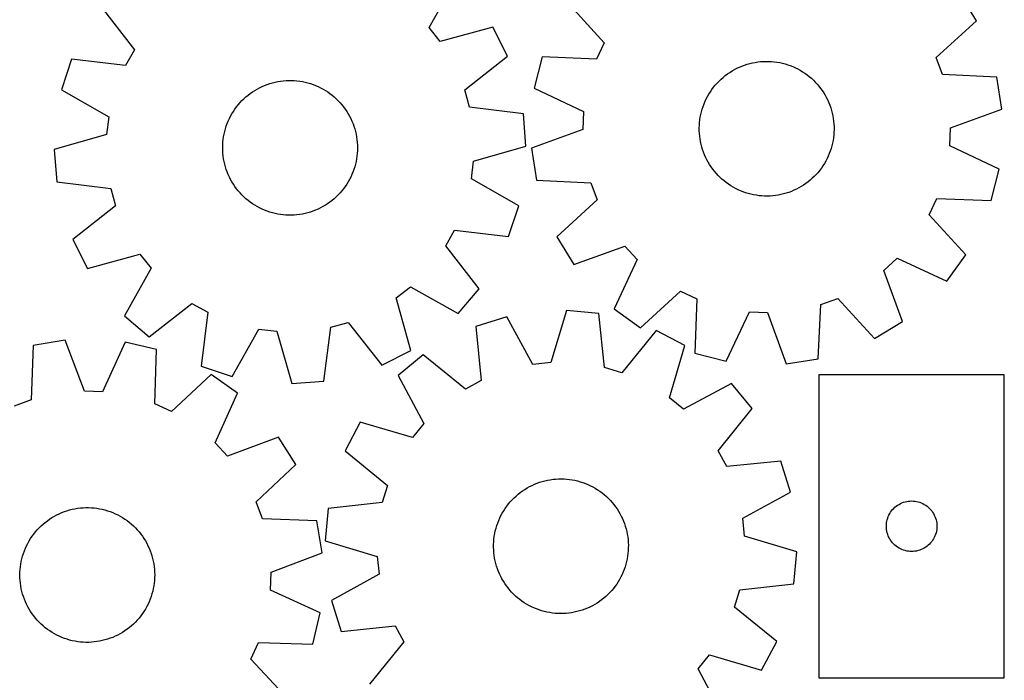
# Model space of a CAD drawing. Header units: millimetres. Extents: x 7 to 1243, y 7 to 1546.
# Tile 13 of 27: x 890 to 1241, y 470 to 706. Entities that reach past the tile are written whole.
import ezdxf

# ---------------------------------------------------------------- set-up
doc = ezdxf.new("R2010")
doc.units = ezdxf.units.MM
doc.layers.add('CUT', color=7, linetype='CONTINUOUS', true_color=0x000000)

msp = doc.modelspace()

# ---------------------------------------------------------------- linework, layer by layer
at = {"layer": 'CUT'}
for p, q in [((1035.947464, 702.940323), (1045.408499, 719.849824)), ((1230.817659, 705.312798), (1224.844251, 715.182137)), ((919.098307, 710.297151), (930.99487, 695.002897)), ((1085.197396, 711.837814), (1098.222098, 697.492098)), ((1216.562113, 692.189467), (1230.817659, 705.312798)), ((1039.912688, 697.878733), (1035.947464, 702.940323)), ((1058.595354, 703.016866), (1039.912688, 697.878733)), ((1063.801285, 692.722025), (1058.595354, 703.016866)), ((930.99487, 695.002897), (927.835996, 689.402521)), ((1098.222098, 697.492098), (1095.498063, 691.66781)), ((908.593073, 691.672392), (904.99467, 680.711691)), ((927.835996, 689.402521), (908.593073, 691.672392)), ((1048.589442, 680.720265), (1063.801285, 692.722025)), ((1076.138273, 692.468407), (1073.383433, 681.265893)), ((1095.498063, 691.66781), (1076.138273, 692.468407)), ((1153.956931, 690.75613), (1154.933622, 690.825208)), ((1154.933622, 690.825208), (1155.912316, 690.854391)), ((1155.912316, 690.854391), (1156.891387, 690.843629)), ((1156.891387, 690.843629), (1157.869204, 690.792942)), ((1218.754322, 686.14489), (1216.562113, 692.189467)), ((1142.973358, 686.922562), (1143.802822, 687.442834)), ((1143.802822, 687.442834), (1144.652818, 687.928841)), ((1144.652818, 687.928841), (1145.52193, 688.379773)), ((1145.52193, 688.379773), (1146.408711, 688.79488)), ((1146.408711, 688.79488), (1147.311686, 689.173471)), ((1147.311686, 689.173471), (1148.229352, 689.514916)), ((1148.229352, 689.514916), (1149.160181, 689.818647)), ((1149.160181, 689.818647), (1150.102624, 690.084157)), ((1150.102624, 690.084157), (1151.055113, 690.311006)), ((1151.055113, 690.311006), (1152.016062, 690.498815)), ((1152.016062, 690.498815), (1152.983872, 690.647272)), ((1152.983872, 690.647272), (1153.956931, 690.75613)), ((1157.869204, 690.792942), (1158.84414, 690.702413)), ((1158.84414, 690.702413), (1159.814571, 690.572193)), ((1159.814571, 690.572193), (1160.778884, 690.402499)), ((1160.778884, 690.402499), (1161.735473, 690.193613)), ((1161.735473, 690.193613), (1162.682745, 689.945883)), ((1162.682745, 689.945883), (1163.619125, 689.659721)), ((1163.619125, 689.659721), (1164.543053, 689.335604)), ((1164.543053, 689.335604), (1165.452992, 688.974071)), ((1165.452992, 688.974071), (1166.347427, 688.575724)), ((1166.347427, 688.575724), (1167.22487, 688.141225)), ((1167.22487, 688.141225), (1168.083861, 687.671299)), ((1168.083861, 687.671299), (1168.922968, 687.166726)), ((982.041794, 683.650816), (983.007973, 683.809537)), ((983.007973, 683.809537), (983.979823, 683.928716)), ((983.979823, 683.928716), (984.955724, 684.008156)), ((984.955724, 684.008156), (985.934054, 684.047725)), ((985.934054, 684.047725), (986.913184, 684.047355)), ((986.913184, 684.047355), (987.891484, 684.007049)), ((987.891484, 684.007049), (988.867326, 683.926872)), ((988.867326, 683.926872), (989.839085, 683.806959)), ((989.839085, 683.806959), (990.805144, 683.64751)), ((1138.502353, 683.133644), (1139.180994, 683.839435)), ((1139.180994, 683.839435), (1139.887858, 684.516959)), ((1139.887858, 684.516959), (1140.62177, 685.165086)), ((1140.62177, 685.165086), (1141.381507, 685.782739)), ((1141.381507, 685.782739), (1142.165804, 686.36889)), ((1142.165804, 686.36889), (1142.973358, 686.922562)), ((1168.922968, 687.166726), (1169.740797, 686.628347)), ((1169.740797, 686.628347), (1170.535985, 686.057059)), ((1170.535985, 686.057059), (1171.307209, 685.453811)), ((1171.307209, 685.453811), (1172.053186, 684.819608)), ((1172.053186, 684.819608), (1172.772674, 684.155505)), ((1172.772674, 684.155505), (1173.464476, 683.462608)), ((1238.10813, 685.210792), (1218.754322, 686.14489)), ((1239.850007, 673.806787), (1238.10813, 685.210792)), ((904.99467, 680.711691), (921.838518, 671.13426)), ((973.037555, 679.978789), (973.861451, 680.507836)), ((973.861451, 680.507836), (974.706241, 681.002837)), ((974.706241, 681.002837), (975.570517, 681.462968)), ((975.570517, 681.462968), (976.452843, 681.887464)), ((976.452843, 681.887464), (977.351749, 682.275617)), ((977.351749, 682.275617), (978.265739, 682.626783)), ((978.265739, 682.626783), (979.193292, 682.940375)), ((979.193292, 682.940375), (980.132865, 683.215874)), ((980.132865, 683.215874), (981.082892, 683.452819)), ((981.082892, 683.452819), (982.041794, 683.650816)), ((990.805144, 683.64751), (991.763896, 683.448788)), ((991.763896, 683.448788), (992.713745, 683.211126)), ((992.713745, 683.211126), (993.653109, 682.934919)), ((993.653109, 682.934919), (994.580425, 682.620626)), ((994.580425, 682.620626), (995.49415, 682.268771)), ((995.49415, 682.268771), (996.392762, 681.879939)), ((996.392762, 681.879939), (997.274767, 681.454778)), ((997.274767, 681.454778), (998.138697, 680.993995)), ((998.138697, 680.993995), (998.983113, 680.498357)), ((998.983113, 680.498357), (999.806609, 679.968688)), ((1050.315845, 674.52654), (1048.589442, 680.720265)), ((1073.383433, 681.265893), (1090.906556, 672.996517)), ((1136.091871, 680.051955), (1136.646821, 680.858631)), ((1136.646821, 680.858631), (1137.234211, 681.642)), ((1137.234211, 681.642), (1137.853065, 682.400759)), ((1137.853065, 682.400759), (1138.502353, 683.133644)), ((1173.464476, 683.462608), (1174.127439, 682.742071)), ((1174.127439, 682.742071), (1174.760461, 681.995091)), ((1174.760461, 681.995091), (1175.362488, 681.222913)), ((1175.362488, 681.222913), (1175.932518, 680.426822)), ((1175.932518, 680.426822), (1176.469602, 679.608143)), ((968.607016, 676.142632), (969.278128, 676.855586)), ((969.278128, 676.855586), (969.977762, 677.540574)), ((969.977762, 677.540574), (970.704753, 678.196454)), ((970.704753, 678.196454), (971.457891, 678.822136)), ((971.457891, 678.822136), (972.235924, 679.416577)), ((972.235924, 679.416577), (973.037555, 679.978789)), ((999.806609, 679.968688), (1000.607816, 679.405872)), ((1000.607816, 679.405872), (1001.3854, 678.810843)), ((1001.3854, 678.810843), (1002.138066, 678.184593)), ((1002.138066, 678.184593), (1002.864562, 677.528164)), ((1002.864562, 677.528164), (1003.563678, 676.842649)), ((1003.563678, 676.842649), (1004.234252, 676.129188)), ((1134.21412, 676.619568), (1134.63063, 677.505691)), ((1134.63063, 677.505691), (1135.082936, 678.374089)), ((1135.082936, 678.374089), (1135.570287, 679.223314)), ((1135.570287, 679.223314), (1136.091871, 680.051955)), ((1176.469602, 679.608143), (1176.972846, 678.768238)), ((1176.972846, 678.768238), (1177.441413, 677.908505)), ((1177.441413, 677.908505), (1177.874523, 677.030376)), ((1177.874523, 677.030376), (1178.271455, 676.135311)), ((966.229378, 673.035533), (966.775734, 673.848053)), ((966.775734, 673.848053), (967.354777, 674.637613)), ((967.354777, 674.637613), (967.965543, 675.402897)), ((967.965543, 675.402897), (968.607016, 676.142632)), ((1004.234252, 676.129188), (1004.875166, 675.388969)), ((1004.875166, 675.388969), (1005.485355, 674.623225)), ((1005.485355, 674.623225), (1006.063802, 673.833228)), ((1006.063802, 673.833228), (1006.609544, 673.020295)), ((1069.542656, 672.124009), (1050.315845, 674.52654)), ((1132.919, 672.927699), (1133.186001, 673.869721)), ((1133.186001, 673.869721), (1133.491204, 674.800068)), ((1133.491204, 674.800068), (1133.834101, 675.717193)), ((1133.834101, 675.717193), (1134.21412, 676.619568)), ((1178.271455, 676.135311), (1178.631548, 675.224802)), ((1178.631548, 675.224802), (1178.954203, 674.300362)), ((1178.954203, 674.300362), (1179.238882, 673.363531)), ((1179.238882, 673.363531), (1179.485113, 672.415867)), ((1221.657518, 667.137771), (1239.850007, 673.806787)), ((921.838518, 671.13426), (921.063271, 664.751339)), ((964.388162, 669.583409), (964.795243, 670.473904)), ((964.795243, 670.473904), (965.238308, 671.347053)), ((965.238308, 671.347053), (965.716618, 672.201403)), ((965.716618, 672.201403), (966.229378, 673.035533)), ((1006.609544, 673.020295), (1007.121675, 672.185779)), ((1007.121675, 672.185779), (1007.59934, 671.331068)), ((1007.59934, 671.331068), (1008.041746, 670.457585)), ((1008.041746, 670.457585), (1008.448155, 669.566784)), ((1070.412644, 660.620593), (1069.542656, 672.124009)), ((1090.906556, 672.996517), (1090.618735, 666.573134)), ((1132.24093, 669.07446), (1132.351327, 670.047346)), ((1132.351327, 670.047346), (1132.501315, 671.01492)), ((1132.501315, 671.01492), (1132.690645, 671.97557)), ((1132.690645, 671.97557), (1132.919, 672.927699)), ((1179.485113, 672.415867), (1179.692485, 671.458949)), ((1179.692485, 671.458949), (1179.860653, 670.494369)), ((1179.860653, 670.494369), (1179.989338, 669.523733)), ((963.132299, 665.878003), (963.389287, 666.822805)), ((963.389287, 666.822805), (963.684598, 667.75634)), ((963.684598, 667.75634), (964.017741, 668.677052)), ((964.017741, 668.677052), (964.388162, 669.583409)), ((1008.448155, 669.566784), (1008.817891, 668.660147)), ((1008.817891, 668.660147), (1009.150339, 667.739184)), ((1009.150339, 667.739184), (1009.444946, 666.805427)), ((1009.444946, 666.805427), (1009.701221, 665.86043)), ((1090.618735, 666.573134), (1072.426246, 659.904119)), ((1132.139576, 667.119233), (1132.170307, 668.09788)), ((1132.148788, 666.140147), (1132.139576, 667.119233)), ((1132.170307, 668.09788), (1132.24093, 669.07446)), ((1179.989338, 669.523733), (1180.078324, 668.548655)), ((1180.078324, 668.548655), (1180.127464, 667.570759)), ((1180.136677, 666.591673), (1180.105946, 665.613025)), ((1180.127464, 667.570759), (1180.136677, 666.591673)), ((1221.369696, 660.714389), (1221.657518, 667.137771)), ((921.063271, 664.751339), (902.416486, 659.484478)), ((962.495163, 662.017784), (962.595228, 662.991787)), ((962.595228, 662.991787), (962.734939, 663.960898)), ((962.734939, 663.960898), (962.914062, 664.923504)), ((962.914062, 664.923504), (963.132299, 665.878003)), ((1009.701221, 665.86043), (1009.918738, 664.905767)), ((1009.918738, 664.905767), (1010.097134, 663.943026)), ((1010.097134, 663.943026), (1010.236113, 662.97381)), ((1010.236113, 662.97381), (1010.335443, 661.999732)), ((1132.197929, 665.162251), (1132.148788, 666.140147)), ((1132.286915, 664.187173), (1132.197929, 665.162251)), ((1132.415599, 663.216536), (1132.286915, 664.187173)), ((1132.583768, 662.251956), (1132.415599, 663.216536)), ((1179.924926, 663.66356), (1179.774937, 662.695986)), ((1180.035323, 664.636446), (1179.924926, 663.66356)), ((1180.105946, 665.613025), (1180.035323, 664.636446)), ((902.416486, 659.484478), (903.286474, 647.981061)), ((962.414567, 660.061591), (962.434909, 661.04051)), ((962.43417, 659.082658), (962.414567, 660.061591)), ((962.434909, 661.04051), (962.495163, 662.017784)), ((1010.335443, 661.999732), (1010.39496, 661.022413)), ((1010.414563, 660.043479), (1010.394221, 659.064561)), ((1010.39496, 661.022413), (1010.414563, 660.043479)), ((1051.765859, 655.353732), (1070.412644, 660.620593)), ((1072.426246, 659.904119), (1074.168123, 648.500114)), ((1132.79114, 661.295038), (1132.583768, 662.251956)), ((1133.037371, 660.347375), (1132.79114, 661.295038)), ((1133.32205, 659.410544), (1133.037371, 660.347375)), ((1133.644705, 658.486104), (1133.32205, 659.410544)), ((1179.090251, 659.841185), (1178.785049, 658.910837)), ((1179.357253, 660.783207), (1179.090251, 659.841185)), ((1179.585608, 661.735335), (1179.357253, 660.783207)), ((1179.774937, 662.695986), (1179.585608, 661.735335)), ((1238.892819, 652.445012), (1221.369696, 660.714389)), ((962.493687, 658.105339), (962.43417, 659.082658)), ((962.593017, 657.13126), (962.493687, 658.105339)), ((962.731996, 656.162044), (962.593017, 657.13126)), ((962.910392, 655.199303), (962.731996, 656.162044)), ((1010.094191, 656.144172), (1009.915068, 655.181566)), ((1010.233902, 657.113283), (1010.094191, 656.144172)), ((1010.333967, 658.087287), (1010.233902, 657.113283)), ((1010.394221, 659.064561), (1010.333967, 658.087287)), ((1134.004798, 657.575594), (1133.644705, 658.486104)), ((1134.40173, 656.68053), (1134.004798, 657.575594)), ((1134.83484, 655.8024), (1134.40173, 656.68053)), ((1135.303407, 654.942668), (1134.83484, 655.8024)), ((1177.645623, 656.205214), (1177.193317, 655.336817)), ((1178.062133, 657.091338), (1177.645623, 656.205214)), ((1178.442152, 657.993713), (1178.062133, 657.091338)), ((1178.785049, 658.910837), (1178.442152, 657.993713)), ((963.127909, 654.24464), (962.910392, 655.199303)), ((963.384184, 653.299644), (963.127909, 654.24464)), ((963.678791, 652.365887), (963.384184, 653.299644)), ((964.011239, 651.444924), (963.678791, 652.365887)), ((1009.144532, 652.348731), (1008.811389, 651.428019)), ((1009.439843, 653.282265), (1009.144532, 652.348731)), ((1009.696831, 654.227068), (1009.439843, 653.282265)), ((1009.915068, 655.181566), (1009.696831, 654.227068)), ((1050.990612, 648.970811), (1051.765859, 655.353732)), ((1135.806651, 654.102763), (1135.303407, 654.942668)), ((1136.343735, 653.284084), (1135.806651, 654.102763)), ((1136.913765, 652.487992), (1136.343735, 653.284084)), ((1137.515792, 651.715815), (1136.913765, 652.487992)), ((1175.629432, 652.852275), (1175.042042, 652.068905)), ((1176.184381, 653.658951), (1175.629432, 652.852275)), ((1176.705966, 654.487592), (1176.184381, 653.658951)), ((1177.193317, 655.336817), (1176.705966, 654.487592)), ((1236.13798, 641.242498), (1238.892819, 652.445012)), ((964.380975, 650.538287), (964.011239, 651.444924)), ((964.787384, 649.647486), (964.380975, 650.538287)), ((965.22979, 648.774003), (964.787384, 649.647486)), ((965.707455, 647.919292), (965.22979, 648.774003)), ((1007.590822, 648.758018), (1007.112512, 647.903668)), ((1008.033887, 649.631167), (1007.590822, 648.758018)), ((1008.440968, 650.521661), (1008.033887, 649.631167)), ((1008.811389, 651.428019), (1008.440968, 650.521661)), ((1067.83446, 639.39338), (1050.990612, 648.970811)), ((1138.148814, 650.968835), (1137.515792, 651.715815)), ((1138.811777, 650.248297), (1138.148814, 650.968835)), ((1139.503578, 649.5554), (1138.811777, 650.248297)), ((1140.223066, 648.891298), (1139.503578, 649.5554)), ((1140.969043, 648.257095), (1140.223066, 648.891298)), ((1172.388394, 649.193947), (1171.654483, 648.545819)), ((1173.095259, 649.87147), (1172.388394, 649.193947)), ((1173.7739, 650.577262), (1173.095259, 649.87147)), ((1174.423188, 651.310147), (1173.7739, 650.577262)), ((1175.042042, 652.068905), (1174.423188, 651.310147)), ((903.286474, 647.981061), (922.513285, 645.57853)), ((922.513285, 645.57853), (924.239688, 639.384806)), ((966.219585, 647.084775), (965.707455, 647.919292)), ((966.765328, 646.271842), (966.219585, 647.084775)), ((967.343775, 645.481846), (966.765328, 646.271842)), ((967.953964, 644.716101), (967.343775, 645.481846)), ((1005.474353, 645.467458), (1004.863587, 644.702174)), ((1006.053396, 646.257017), (1005.474353, 645.467458)), ((1006.599752, 647.069538), (1006.053396, 646.257017)), ((1007.112512, 647.903668), (1006.599752, 647.069538)), ((1074.168123, 648.500114), (1093.52193, 647.566015)), ((1093.52193, 647.566015), (1095.71414, 641.521439)), ((1141.740268, 647.653847), (1140.969043, 648.257095)), ((1142.535456, 647.082558), (1141.740268, 647.653847)), ((1143.353285, 646.54418), (1142.535456, 647.082558)), ((1144.192392, 646.039607), (1143.353285, 646.54418)), ((1145.051383, 645.56968), (1144.192392, 646.039607)), ((1145.928825, 645.135182), (1145.051383, 645.56968)), ((1166.754323, 645.331132), (1165.867542, 644.916025)), ((1167.623435, 645.782065), (1166.754323, 645.331132)), ((1168.473431, 646.268071), (1167.623435, 645.782065)), ((1169.302895, 646.788344), (1168.473431, 646.268071)), ((1170.110449, 647.342016), (1169.302895, 646.788344)), ((1170.894746, 647.928166), (1170.110449, 647.342016)), ((1171.654483, 648.545819), (1170.894746, 647.928166)), ((968.594878, 643.975882), (967.953964, 644.716101)), ((969.265452, 643.262422), (968.594878, 643.975882)), ((969.964568, 642.576906), (969.265452, 643.262422)), ((970.691064, 641.920477), (969.964568, 642.576906)), ((971.44373, 641.294227), (970.691064, 641.920477)), ((1002.124377, 641.908616), (1001.371239, 641.282935)), ((1002.851368, 642.564497), (1002.124377, 641.908616)), ((1003.551002, 643.249484), (1002.851368, 642.564497)), ((1004.222114, 643.962439), (1003.551002, 643.249484)), ((1004.863587, 644.702174), (1004.222114, 643.962439)), ((1146.823261, 644.736834), (1145.928825, 645.135182)), ((1147.7332, 644.375301), (1146.823261, 644.736834)), ((1148.657128, 644.051184), (1147.7332, 644.375301)), ((1149.593508, 643.765023), (1148.657128, 644.051184)), ((1150.54078, 643.517293), (1149.593508, 643.765023)), ((1151.497369, 643.308407), (1150.54078, 643.517293)), ((1152.461681, 643.138713), (1151.497369, 643.308407)), ((1153.432113, 643.008493), (1152.461681, 643.138713)), ((1154.407049, 642.917964), (1153.432113, 643.008493)), ((1155.384866, 642.867277), (1154.407049, 642.917964)), ((1156.363937, 642.856515), (1155.384866, 642.867277)), ((1157.342631, 642.885698), (1156.363937, 642.856515)), ((1158.319321, 642.954775), (1157.342631, 642.885698)), ((1159.292381, 643.063633), (1158.319321, 642.954775)), ((1160.260191, 643.21209), (1159.292381, 643.063633)), ((1161.22114, 643.3999), (1160.260191, 643.21209)), ((1162.173628, 643.626748), (1161.22114, 643.3999)), ((1163.116072, 643.892259), (1162.173628, 643.626748)), ((1164.046901, 644.195989), (1163.116072, 643.892259)), ((1164.964567, 644.537434), (1164.046901, 644.195989)), ((1165.867542, 644.916025), (1164.964567, 644.537434)), ((1214.054155, 636.218808), (1216.77819, 642.043095)), ((1216.77819, 642.043095), (1236.13798, 641.242498)), ((924.239688, 639.384806), (909.027845, 627.383045)), ((972.221314, 640.699199), (971.44373, 641.294227)), ((973.022521, 640.136382), (972.221314, 640.699199)), ((973.846017, 639.606714), (973.022521, 640.136382)), ((974.690433, 639.111076), (973.846017, 639.606714)), ((975.554362, 638.650292), (974.690433, 639.111076)), ((976.436368, 638.225131), (975.554362, 638.650292)), ((977.33498, 637.836299), (976.436368, 638.225131)), ((996.376287, 638.217607), (995.477381, 637.829453)), ((997.258612, 638.642102), (996.376287, 638.217607)), ((998.122889, 639.102234), (997.258612, 638.642102)), ((998.967679, 639.597234), (998.122889, 639.102234)), ((999.791575, 640.126281), (998.967679, 639.597234)), ((1000.593206, 640.688493), (999.791575, 640.126281)), ((1001.371239, 641.282935), (1000.593206, 640.688493)), ((1064.236057, 628.432679), (1067.83446, 639.39338)), ((1095.71414, 641.521439), (1081.458594, 628.398108)), ((978.248705, 637.484444), (977.33498, 637.836299)), ((979.176021, 637.170151), (978.248705, 637.484444)), ((980.115385, 636.893944), (979.176021, 637.170151)), ((981.065234, 636.656282), (980.115385, 636.893944)), ((982.023986, 636.457561), (981.065234, 636.656282)), ((982.990045, 636.298111), (982.023986, 636.457561)), ((983.961804, 636.178198), (982.990045, 636.298111)), ((984.937646, 636.098022), (983.961804, 636.178198)), ((985.915946, 636.057715), (984.937646, 636.098022)), ((986.895076, 636.057346), (985.915946, 636.057715)), ((987.873405, 636.096914), (986.895076, 636.057346)), ((988.849307, 636.176354), (987.873405, 636.096914)), ((989.821157, 636.295534), (988.849307, 636.176354)), ((990.787336, 636.454254), (989.821157, 636.295534)), ((991.746238, 636.652252), (990.787336, 636.454254)), ((992.696265, 636.889197), (991.746238, 636.652252)), ((993.635838, 637.164695), (992.696265, 636.889197)), ((994.563391, 637.478288), (993.635838, 637.164695)), ((995.477381, 637.829453), (994.563391, 637.478288)), ((1227.078857, 621.873092), (1214.054155, 636.218808)), ((1041.83426, 625.102174), (1044.993134, 630.702549)), ((1044.993134, 630.702549), (1064.236057, 628.432679)), ((1081.458594, 628.398108), (1087.432002, 618.528768)), ((909.027845, 627.383045), (914.233776, 617.088204)), ((1053.730823, 609.807919), (1041.83426, 625.102174)), ((1087.432002, 618.528768), (1105.670053, 625.072156)), ((1105.670053, 625.072156), (1110.00855, 620.326617)), ((914.233776, 617.088204), (932.916442, 622.226337)), ((932.916442, 622.226337), (936.881666, 617.164748)), ((1197.921424, 616.387379), (1202.666962, 620.725876)), ((1202.666962, 620.725876), (1220.2467, 612.57755)), ((1220.2467, 612.57755), (1227.078857, 621.873092)), ((1110.00855, 620.326617), (1101.860223, 602.746879)), ((936.881666, 617.164748), (927.420631, 600.255246)), ((1204.464811, 598.149328), (1197.921424, 616.387379)), ((1024.240763, 606.554412), (1029.302352, 610.519636)), ((1029.302352, 610.519636), (1046.211854, 601.058601)), ((1046.211854, 601.058601), (1053.730823, 609.807919)), ((1111.155766, 595.914723), (1125.501482, 608.939424)), ((1125.501482, 608.939424), (1131.325769, 606.215389)), ((936.169949, 592.736277), (951.464204, 604.63284)), ((951.464204, 604.63284), (957.064579, 601.473966)), ((1029.378896, 587.871746), (1024.240763, 606.554412)), ((1131.325769, 606.215389), (1130.525172, 586.855599)), ((1174.493465, 584.885449), (1175.427564, 604.239257)), ((1175.427564, 604.239257), (1181.47214, 606.431466)), ((1181.47214, 606.431466), (1194.595471, 592.17592)), ((927.420631, 600.255246), (936.169949, 592.736277)), ((957.064579, 601.473966), (954.794708, 582.231043)), ((1063.567666, 599.868931), (1052.548864, 596.45258)), ((1072.864775, 582.868749), (1063.567666, 599.868931)), ((1084.834673, 602.095145), (1079.259662, 583.538161)), ((1096.3221, 601.034729), (1084.834673, 602.095145)), ((1098.405821, 581.770759), (1096.3221, 601.034729)), ((1101.860223, 602.746879), (1111.155766, 595.914723)), ((1141.727686, 584.10076), (1149.997062, 601.623883)), ((1149.997062, 601.623883), (1156.420445, 601.336061)), ((1156.420445, 601.336061), (1163.08946, 583.143572)), ((998.486039, 576.924444), (1000.88857, 596.151255)), ((1000.88857, 596.151255), (1007.082294, 597.877658)), ((1007.082294, 597.877658), (1019.084055, 582.665815)), ((1052.548864, 596.45258), (1054.499675, 577.174697)), ((1194.595471, 592.17592), (1204.464811, 598.149328)), ((965.755409, 578.63264), (975.332841, 595.476489)), ((975.332841, 595.476489), (981.715762, 594.701241)), ((981.715762, 594.701241), (986.982623, 576.054456)), ((1116.822188, 594.952951), (1104.570098, 579.941998)), ((1127.029383, 589.577206), (1116.822188, 594.952951)), ((894.870825, 589.623509), (894.16263, 570.260119)), ((906.253728, 591.498341), (894.870825, 589.623509)), ((913.134578, 573.384912), (906.253728, 591.498341)), ((927.625217, 590.790489), (919.560882, 573.172064)), ((938.859115, 588.16656), (927.625217, 590.790489)), ((1121.582488, 570.982214), (1127.029383, 589.577206)), ((938.284482, 568.798746), (938.859115, 588.16656)), ((1019.084055, 582.665815), (1029.378896, 587.871746)), ((1033.752647, 586.257295), (1024.879981, 578.884285)), ((1048.847743, 574.109024), (1033.752647, 586.257295)), ((1130.525172, 586.855599), (1141.727686, 584.10076)), ((954.794708, 582.231043), (965.755409, 578.63264)), ((1079.259662, 583.538161), (1072.864775, 582.868749)), ((1163.08946, 583.143572), (1174.493465, 584.885449)), ((958.332914, 579.334075), (944.14016, 566.14286)), ((967.707548, 572.610854), (958.332914, 579.334075)), ((1024.879981, 578.884285), (1034.059622, 561.820387)), ((1104.570098, 579.941998), (1098.405821, 581.770759)), ((1174.771695, 579.238066), (1174.771695, 471.238066)), ((1240.771695, 579.238066), (1174.771695, 579.238066)), ((1240.771695, 471.238066), (1240.771695, 579.238066)), ((986.982623, 576.054456), (998.486039, 576.924444)), ((1054.499675, 577.174697), (1048.847743, 574.109024)), ((1143.641599, 576.113332), (1126.577701, 566.933692)), ((1151.014609, 567.240667), (1143.641599, 576.113332)), ((919.560882, 573.172064), (913.134578, 573.384912)), ((959.764914, 554.937229), (967.707548, 572.610854)), ((894.16263, 570.260119), (888.144046, 567.997525)), ((944.14016, 566.14286), (938.284482, 568.798746)), ((1126.577701, 566.933692), (1121.582488, 570.982214)), ((1138.866338, 552.145571), (1151.014609, 567.240667)), ((1011.416108, 562.272069), (1006.040363, 552.064874)), ((1030.0111, 556.825174), (1011.416108, 562.272069)), ((1034.059622, 561.820387), (1030.0111, 556.825174)), ((964.158492, 550.24264), (959.764914, 554.937229)), ((982.318946, 556.998402), (964.158492, 550.24264)), ((988.407113, 547.199438), (982.318946, 556.998402)), ((1006.040363, 552.064874), (1021.051316, 539.812784)), ((1141.932011, 546.493639), (1138.866338, 552.145571)), ((974.305673, 533.910653), (988.407113, 547.199438)), ((1161.209894, 548.44445), (1141.932011, 546.493639)), ((1164.626245, 537.425647), (1161.209894, 548.44445)), ((1072.564127, 539.790088), (1073.456682, 540.192632)), ((1073.456682, 540.192632), (1074.364913, 540.558434)), ((1074.364913, 540.558434), (1075.287309, 540.886886)), ((1075.287309, 540.886886), (1076.222334, 541.177442)), ((1076.222334, 541.177442), (1077.168433, 541.429617)), ((1077.168433, 541.429617), (1078.12403, 541.642993)), ((1078.12403, 541.642993), (1079.087535, 541.817214)), ((1079.087535, 541.817214), (1080.057345, 541.951989)), ((1080.057345, 541.951989), (1081.031845, 542.047096)), ((1081.031845, 542.047096), (1082.009413, 542.102374)), ((1082.009413, 542.102374), (1082.988422, 542.117733)), ((1082.988422, 542.117733), (1083.967243, 542.093147)), ((1083.967243, 542.093147), (1084.944247, 542.028657)), ((1084.944247, 542.028657), (1085.917807, 541.924369)), ((1085.917807, 541.924369), (1086.886303, 541.780459)), ((1086.886303, 541.780459), (1087.848124, 541.597164)), ((1087.848124, 541.597164), (1088.801667, 541.374791)), ((1088.801667, 541.374791), (1089.745347, 541.113709)), ((1089.745347, 541.113709), (1090.677592, 540.814353)), ((1090.677592, 540.814353), (1091.596851, 540.477221)), ((1091.596851, 540.477221), (1092.501594, 540.102875)), ((1092.501594, 540.102875), (1093.390315, 539.691937)), ((1021.051316, 539.812784), (1019.222555, 533.648507)), ((1066.876069, 536.007219), (1067.61906, 536.644919)), ((1067.61906, 536.644919), (1068.387443, 537.251782)), ((1068.387443, 537.251782), (1069.17994, 537.826798)), ((1069.17994, 537.826798), (1069.995231, 538.369011)), ((1069.995231, 538.369011), (1070.83196, 538.877519)), ((1070.83196, 538.877519), (1071.688734, 539.351474)), ((1071.688734, 539.351474), (1072.564127, 539.790088)), ((1093.390315, 539.691937), (1094.261535, 539.245091)), ((1094.261535, 539.245091), (1095.113803, 538.763081)), ((1095.113803, 538.763081), (1095.945702, 538.246709)), ((1095.945702, 538.246709), (1096.755847, 537.696836)), ((1096.755847, 537.696836), (1097.542888, 537.114375)), ((1097.542888, 537.114375), (1098.305517, 536.500296)), ((1147.626063, 528.128539), (1164.626245, 537.425647)), ((976.568268, 527.892068), (974.305673, 533.910653)), ((1019.222555, 533.648507), (999.958585, 531.564786)), ((1063.583694, 532.395024), (1064.182089, 533.170021)), ((1064.182089, 533.170021), (1064.811596, 533.919965)), ((1064.811596, 533.919965), (1065.471168, 534.643608)), ((1065.471168, 534.643608), (1066.159708, 535.339746)), ((1066.159708, 535.339746), (1066.876069, 536.007219)), ((1098.305517, 536.500296), (1099.042464, 535.855622)), ((1099.042464, 535.855622), (1099.752502, 535.181426)), ((1099.752502, 535.181426), (1100.43445, 534.478829)), ((1100.43445, 534.478829), (1101.087172, 533.749001)), ((1101.087172, 533.749001), (1101.709583, 532.993157)), ((1202.771563, 532.721293), (1203.271695, 533.032295)), ((1203.271695, 533.032295), (1203.791097, 533.309921)), ((1203.791097, 533.309921), (1204.327545, 533.552982)), ((1204.327545, 533.552982), (1204.87874, 533.760438)), ((1204.87874, 533.760438), (1205.442324, 533.931399)), ((1205.442324, 533.931399), (1206.015883, 534.065134)), ((1206.015883, 534.065134), (1206.59696, 534.16107)), ((1206.59696, 534.16107), (1207.183067, 534.218797)), ((1207.183067, 534.218797), (1207.771695, 534.238066)), ((1207.771695, 534.238066), (1208.360324, 534.218797)), ((1208.360324, 534.218797), (1208.946431, 534.16107)), ((1208.946431, 534.16107), (1209.527508, 534.065134)), ((1209.527508, 534.065134), (1210.101067, 533.931399)), ((1210.101067, 533.931399), (1210.664651, 533.760438)), ((1210.664651, 533.760438), (1211.215846, 533.552982)), ((1211.215846, 533.552982), (1211.752294, 533.309921)), ((1211.752294, 533.309921), (1212.271695, 533.032295)), ((1212.271695, 533.032295), (1212.771828, 532.721293)), ((903.314782, 529.272249), (904.196659, 529.697676)), ((904.196659, 529.697676), (905.095155, 530.086778)), ((905.095155, 530.086778), (906.008774, 530.438908)), ((906.008774, 530.438908), (906.935996, 530.75348)), ((906.935996, 530.75348), (907.875277, 531.02997)), ((907.875277, 531.02997), (908.825053, 531.267918)), ((908.825053, 531.267918), (909.783745, 531.466927)), ((909.783745, 531.466927), (910.749757, 531.626668)), ((910.749757, 531.626668), (911.72148, 531.746873)), ((911.72148, 531.746873), (912.697298, 531.827343)), ((912.697298, 531.827343), (913.675585, 531.867944)), ((913.675585, 531.867944), (914.654715, 531.868608)), ((914.654715, 531.868608), (915.633057, 531.829334)), ((915.633057, 531.829334), (916.608982, 531.750188)), ((916.608982, 531.750188), (917.580868, 531.631301)), ((917.580868, 531.631301), (918.547095, 531.472871)), ((918.547095, 531.472871), (919.506056, 531.275162)), ((919.506056, 531.275162), (920.456155, 531.038502)), ((920.456155, 531.038502), (921.39581, 530.763287)), ((921.39581, 530.763287), (922.323457, 530.449973)), ((922.323457, 530.449973), (923.237553, 530.099083)), ((923.237553, 530.099083), (924.136576, 529.7112)), ((924.136576, 529.7112), (925.019029, 529.28697)), ((999.958585, 531.564786), (998.898169, 520.077359)), ((1061.520357, 529.07089), (1061.984881, 529.932813)), ((1061.984881, 529.932813), (1062.484176, 530.775072)), ((1062.484176, 530.775072), (1063.017409, 531.596265)), ((1063.017409, 531.596265), (1063.583694, 532.395024)), ((1101.709583, 532.993157), (1102.300646, 532.212555)), ((1102.300646, 532.212555), (1102.859377, 531.408494)), ((1102.859377, 531.408494), (1103.384847, 530.582312)), ((1103.384847, 530.582312), (1103.87618, 529.735384)), ((1103.87618, 529.735384), (1104.33256, 528.86912)), ((1199.699841, 529.218665), (1199.977467, 529.738066)), ((1199.977467, 529.738066), (1200.288469, 530.238198)), ((1200.288469, 530.238198), (1200.631515, 530.716919)), ((1200.631515, 530.716919), (1201.005137, 531.172179)), ((1201.005137, 531.172179), (1201.407734, 531.602027)), ((1201.407734, 531.602027), (1201.837583, 532.004625)), ((1201.837583, 532.004625), (1202.292843, 532.378246)), ((1202.292843, 532.378246), (1202.771563, 532.721293)), ((1212.771828, 532.721293), (1213.250548, 532.378246)), ((1213.250548, 532.378246), (1213.705808, 532.004625)), ((1213.705808, 532.004625), (1214.135657, 531.602027)), ((1214.135657, 531.602027), (1214.538254, 531.172179)), ((1214.538254, 531.172179), (1214.911876, 530.716919)), ((1214.911876, 530.716919), (1215.254922, 530.238198)), ((1215.254922, 530.238198), (1215.565924, 529.738066)), ((1215.565924, 529.738066), (1215.84355, 529.218665)), ((897.72617, 525.343954), (898.452468, 526.000601)), ((898.452468, 526.000601), (899.204946, 526.627078)), ((899.204946, 526.627078), (899.98235, 527.22234)), ((899.98235, 527.22234), (900.783388, 527.785398)), ((900.783388, 527.785398), (901.606725, 528.315314)), ((901.606725, 528.315314), (902.450992, 528.811206)), ((902.450992, 528.811206), (903.314782, 529.272249)), ((925.019029, 529.28697), (925.883444, 528.827099)), ((925.883444, 528.827099), (926.728383, 528.332352)), ((926.728383, 528.332352), (927.552438, 527.803553)), ((927.552438, 527.803553), (928.354238, 527.241582)), ((928.354238, 527.241582), (929.13245, 526.647375)), ((929.13245, 526.647375), (929.885776, 526.02192)), ((929.885776, 526.02192), (930.612965, 525.366258)), ((995.931658, 527.183873), (976.568268, 527.892068)), ((997.80649, 515.800971), (995.931658, 527.183873)), ((1060.024528, 525.455682), (1060.342838, 526.381627)), ((1060.342838, 526.381627), (1060.698651, 527.293818)), ((1060.698651, 527.293818), (1061.091375, 528.190736)), ((1061.091375, 528.190736), (1061.520357, 529.07089)), ((1104.33256, 528.86912), (1104.753226, 527.984962)), ((1104.753226, 527.984962), (1105.137479, 527.084382)), ((1105.137479, 527.084382), (1105.484678, 526.168878)), ((1105.484678, 526.168878), (1105.794247, 525.239974)), ((1148.295475, 521.733652), (1147.626063, 528.128539)), ((1198.790965, 525.826695), (1198.848692, 526.412802)), ((1198.848692, 526.412802), (1198.944628, 526.993879)), ((1198.944628, 526.993879), (1199.078363, 527.567438)), ((1199.078363, 527.567438), (1199.249324, 528.131022)), ((1199.249324, 528.131022), (1199.45678, 528.682217)), ((1199.45678, 528.682217), (1199.699841, 529.218665)), ((1215.84355, 529.218665), (1216.086611, 528.682217)), ((1216.086611, 528.682217), (1216.294067, 528.131022)), ((1216.294067, 528.131022), (1216.465028, 527.567438)), ((1216.465028, 527.567438), (1216.598763, 526.993879)), ((1216.598763, 526.993879), (1216.694699, 526.412802)), ((1216.694699, 526.412802), (1216.752426, 525.826695)), ((895.106251, 522.438226), (895.716209, 523.204154)), ((895.716209, 523.204154), (896.356901, 523.944566)), ((896.356901, 523.944566), (897.02726, 524.658228)), ((897.02726, 524.658228), (897.72617, 525.343954)), ((930.612965, 525.366258), (931.312804, 524.681481)), ((931.312804, 524.681481), (931.984131, 523.968729)), ((931.984131, 523.968729), (932.625826, 523.229187)), ((932.625826, 523.229187), (933.236822, 522.464087)), ((1059.13596, 521.645475), (1059.299597, 522.610834)), ((1059.299597, 522.610834), (1059.502473, 523.568715)), ((1059.502473, 523.568715), (1059.744251, 524.517525)), ((1059.744251, 524.517525), (1060.024528, 525.455682)), ((1105.794247, 525.239974), (1106.065669, 524.299216)), ((1106.065669, 524.299216), (1106.298493, 523.34817)), ((1106.298493, 523.34817), (1106.492331, 522.38842)), ((1198.771695, 525.238066), (1198.790965, 525.826695)), ((1198.790965, 524.649438), (1198.771695, 525.238066)), ((1198.848692, 524.063331), (1198.790965, 524.649438)), ((1198.944628, 523.482253), (1198.848692, 524.063331)), ((1199.078363, 522.908695), (1198.944628, 523.482253)), ((1199.249324, 522.345111), (1199.078363, 522.908695)), ((1216.465028, 522.908695), (1216.294067, 522.345111)), ((1216.598763, 523.482253), (1216.465028, 522.908695)), ((1216.694699, 524.063331), (1216.598763, 523.482253)), ((1216.752426, 524.649438), (1216.694699, 524.063331)), ((1216.752426, 525.826695), (1216.771695, 525.238066)), ((1216.771695, 525.238066), (1216.752426, 524.649438)), ((892.551114, 518.271817), (892.993256, 519.145433)), ((892.993256, 519.145433), (893.470664, 520.000288)), ((893.470664, 520.000288), (893.982544, 520.834958)), ((893.982544, 520.834958), (894.528042, 521.648055)), ((894.528042, 521.648055), (895.106251, 522.438226)), ((933.236822, 522.464087), (933.816103, 521.674701)), ((933.816103, 521.674701), (934.362704, 520.862345)), ((934.362704, 520.862345), (934.875715, 520.02837)), ((934.875715, 520.02837), (935.354282, 519.174163)), ((935.354282, 519.174163), (935.797609, 518.301148)), ((998.898169, 520.077359), (1017.455153, 514.502348)), ((1058.882881, 518.720644), (1058.927429, 519.69876)), ((1058.927429, 519.69876), (1059.011835, 520.674245)), ((1059.011835, 520.674245), (1059.13596, 521.645475)), ((1106.492331, 522.38842), (1106.646862, 521.421561)), ((1106.646862, 521.421561), (1106.761827, 520.449204)), ((1106.761827, 520.449204), (1106.837035, 519.472967)), ((1106.837035, 519.472967), (1106.872361, 518.494475)), ((1166.852459, 516.158641), (1148.295475, 521.733652)), ((1199.45678, 521.793915), (1199.249324, 522.345111)), ((1199.699841, 521.257468), (1199.45678, 521.793915)), ((1199.977467, 520.738066), (1199.699841, 521.257468)), ((1200.288469, 520.237934), (1199.977467, 520.738066)), ((1200.631515, 519.759213), (1200.288469, 520.237934)), ((1201.005137, 519.303954), (1200.631515, 519.759213)), ((1201.407734, 518.874105), (1201.005137, 519.303954)), ((1214.538254, 519.303954), (1214.135657, 518.874105)), ((1214.911876, 519.759213), (1214.538254, 519.303954)), ((1215.254922, 520.237934), (1214.911876, 519.759213)), ((1215.565924, 520.738066), (1215.254922, 520.237934)), ((1215.84355, 521.257468), (1215.565924, 520.738066)), ((1216.086611, 521.793915), (1215.84355, 521.257468)), ((1216.294067, 522.345111), (1216.086611, 521.793915)), ((891.149012, 514.619237), (891.443338, 515.553083)), ((891.443338, 515.553083), (891.775509, 516.474146)), ((891.775509, 516.474146), (892.144972, 517.380894)), ((892.144972, 517.380894), (892.551114, 518.271817)), ((935.797609, 518.301148), (936.204958, 517.410776)), ((936.204958, 517.410776), (936.575652, 516.50453)), ((936.575652, 516.50453), (936.909072, 515.583918)), ((936.909072, 515.583918), (937.204664, 514.650473)), ((979.69306, 508.920121), (997.80649, 515.800971)), ((1058.878267, 517.741525), (1058.882881, 518.720644)), ((1058.913593, 516.763033), (1058.878267, 517.741525)), ((1058.988801, 515.786796), (1058.913593, 516.763033)), ((1059.103766, 514.814439), (1058.988801, 515.786796)), ((1106.738792, 515.561755), (1106.614668, 514.590525)), ((1106.823199, 516.53724), (1106.738792, 515.561755)), ((1106.867746, 517.515356), (1106.823199, 516.53724)), ((1106.872361, 518.494475), (1106.867746, 517.515356)), ((1165.792043, 504.671213), (1166.852459, 516.158641)), ((1201.837583, 518.471508), (1201.407734, 518.874105)), ((1202.292843, 518.097886), (1201.837583, 518.471508)), ((1202.771563, 517.75484), (1202.292843, 518.097886)), ((1203.271695, 517.443838), (1202.771563, 517.75484)), ((1203.791097, 517.166212), (1203.271695, 517.443838)), ((1204.327545, 516.923151), (1203.791097, 517.166212)), ((1204.87874, 516.715695), (1204.327545, 516.923151)), ((1205.442324, 516.544734), (1204.87874, 516.715695)), ((1206.015883, 516.410999), (1205.442324, 516.544734)), ((1206.59696, 516.315063), (1206.015883, 516.410999)), ((1207.183067, 516.257336), (1206.59696, 516.315063)), ((1207.771695, 516.238066), (1207.183067, 516.257336)), ((1208.360324, 516.257336), (1207.771695, 516.238066)), ((1208.946431, 516.315063), (1208.360324, 516.257336)), ((1209.527508, 516.410999), (1208.946431, 516.315063)), ((1210.101067, 516.544734), (1209.527508, 516.410999)), ((1210.664651, 516.715695), (1210.101067, 516.544734)), ((1211.215846, 516.923151), (1210.664651, 516.715695)), ((1211.752294, 517.166212), (1211.215846, 516.923151)), ((1212.271695, 517.443838), (1211.752294, 517.166212)), ((1212.771828, 517.75484), (1212.271695, 517.443838)), ((1213.250548, 518.097886), (1212.771828, 517.75484)), ((1213.705808, 518.471508), (1213.250548, 518.097886)), ((1214.135657, 518.874105), (1213.705808, 518.471508)), ((890.497685, 511.756641), (890.675792, 512.719435)), ((890.675792, 512.719435), (890.893021, 513.674163)), ((890.893021, 513.674163), (891.149012, 514.619237)), ((937.204664, 514.650473), (937.461936, 513.705747)), ((937.461936, 513.705747), (937.680461, 512.751314)), ((937.680461, 512.751314), (937.859873, 511.788762)), ((1017.455153, 514.502348), (1018.124565, 508.107461)), ((1059.258296, 513.84758), (1059.103766, 514.814439)), ((1059.452135, 512.887829), (1059.258296, 513.84758)), ((1059.684959, 511.936783), (1059.452135, 512.887829)), ((1106.248155, 512.667284), (1106.006377, 511.718475)), ((1106.451031, 513.625165), (1106.248155, 512.667284)), ((1106.614668, 514.590525), (1106.451031, 513.625165)), ((890.181429, 507.856998), (890.200738, 508.835937)), ((890.200738, 508.835937), (890.259961, 509.813274)), ((890.259961, 509.813274), (890.358998, 510.787383)), ((890.358998, 510.787383), (890.497685, 511.756641)), ((937.859873, 511.788762), (937.999875, 510.819693)), ((937.999875, 510.819693), (938.100234, 509.845721)), ((938.100234, 509.845721), (938.160782, 508.868465)), ((938.160782, 508.868465), (938.181418, 507.889552)), ((979.480213, 502.493817), (979.69306, 508.920121)), ((1059.956381, 510.996026), (1059.684959, 511.936783)), ((1060.265949, 510.067122), (1059.956381, 510.996026)), ((1060.613149, 509.151618), (1060.265949, 510.067122)), ((1060.997401, 508.251037), (1060.613149, 509.151618)), ((1105.051976, 508.942182), (1104.659252, 508.045263)), ((1105.40779, 509.854373), (1105.051976, 508.942182)), ((1105.7261, 510.780318), (1105.40779, 509.854373)), ((1106.006377, 511.718475), (1105.7261, 510.780318)), ((890.202066, 506.878086), (890.181429, 507.856998)), ((890.262614, 505.90083), (890.202066, 506.878086)), ((890.362973, 504.926857), (890.262614, 505.90083)), ((938.00385, 504.959168), (937.865162, 503.98991)), ((938.102887, 505.933276), (938.00385, 504.959168)), ((938.162109, 506.910613), (938.102887, 505.933276)), ((938.181418, 507.889552), (938.162109, 506.910613)), ((1018.124565, 508.107461), (1001.124383, 498.810352)), ((1061.418068, 507.366879), (1060.997401, 508.251037)), ((1061.874447, 506.500616), (1061.418068, 507.366879)), ((1062.365781, 505.653688), (1061.874447, 506.500616)), ((1062.891251, 504.827506), (1062.365781, 505.653688)), ((1103.266452, 505.460927), (1102.733218, 504.639735)), ((1103.765747, 506.303186), (1103.266452, 505.460927)), ((1104.230271, 507.16511), (1103.765747, 506.303186)), ((1104.659252, 508.045263), (1104.230271, 507.16511)), ((890.502975, 503.957788), (890.362973, 504.926857)), ((890.682387, 502.995236), (890.502975, 503.957788)), ((890.900911, 502.040803), (890.682387, 502.995236)), ((891.158184, 501.096077), (890.900911, 502.040803)), ((937.469826, 502.072387), (937.213836, 501.127313)), ((937.687056, 503.027115), (937.469826, 502.072387)), ((937.865162, 503.98991), (937.687056, 503.027115)), ((997.098638, 494.429481), (979.480213, 502.493817)), ((1063.449982, 504.023445), (1062.891251, 504.827506)), ((1064.041045, 503.242842), (1063.449982, 504.023445)), ((1064.663455, 502.486998), (1064.041045, 503.242842)), ((1065.316178, 501.757171), (1064.663455, 502.486998)), ((1065.998125, 501.054574), (1065.316178, 501.757171)), ((1100.27946, 501.592392), (1099.59092, 500.896254)), ((1100.939032, 502.316035), (1100.27946, 501.592392)), ((1101.568539, 503.065979), (1100.939032, 502.316035)), ((1102.166933, 503.840976), (1101.568539, 503.065979)), ((1102.733218, 504.639735), (1102.166933, 503.840976)), ((1144.699312, 496.423215), (1146.528073, 502.587493)), ((1146.528073, 502.587493), (1165.792043, 504.671213)), ((891.453776, 500.162632), (891.158184, 501.096077)), ((891.787196, 499.24202), (891.453776, 500.162632)), ((892.157889, 498.335774), (891.787196, 499.24202)), ((892.565238, 497.445402), (892.157889, 498.335774)), ((936.217875, 498.365656), (935.811734, 497.474733)), ((936.587339, 499.272404), (936.217875, 498.365656)), ((936.91951, 500.193468), (936.587339, 499.272404)), ((937.213836, 501.127313), (936.91951, 500.193468)), ((1001.124383, 498.810352), (1004.540734, 487.79155)), ((1066.708164, 500.380377), (1065.998125, 501.054574)), ((1067.445111, 499.735703), (1066.708164, 500.380377)), ((1068.207739, 499.121625), (1067.445111, 499.735703)), ((1068.994781, 498.539164), (1068.207739, 499.121625)), ((1069.804926, 497.98929), (1068.994781, 498.539164)), ((1070.636824, 497.472919), (1069.804926, 497.98929)), ((1096.570688, 498.409202), (1095.755397, 497.866988)), ((1097.363185, 498.984218), (1096.570688, 498.409202)), ((1098.131568, 499.591081), (1097.363185, 498.984218)), ((1098.874558, 500.22878), (1098.131568, 499.591081)), ((1099.59092, 500.896254), (1098.874558, 500.22878)), ((893.008566, 496.572387), (892.565238, 497.445402)), ((893.487133, 495.718181), (893.008566, 496.572387)), ((894.000144, 494.884205), (893.487133, 495.718181)), ((894.546744, 494.071849), (894.000144, 494.884205)), ((934.380304, 494.911592), (933.834806, 494.098495)), ((934.892183, 495.746262), (934.380304, 494.911592)), ((935.369591, 496.601117), (934.892183, 495.746262)), ((935.811734, 497.474733), (935.369591, 496.601117)), ((1071.489093, 496.990909), (1070.636824, 497.472919)), ((1072.360313, 496.544063), (1071.489093, 496.990909)), ((1073.249034, 496.133125), (1072.360313, 496.544063)), ((1074.153777, 495.758778), (1073.249034, 496.133125)), ((1075.073036, 495.421647), (1074.153777, 495.758778)), ((1076.005281, 495.122291), (1075.073036, 495.421647)), ((1076.948961, 494.861209), (1076.005281, 495.122291)), ((1077.902504, 494.638835), (1076.948961, 494.861209)), ((1078.864324, 494.455541), (1077.902504, 494.638835)), ((1079.832821, 494.31163), (1078.864324, 494.455541)), ((1087.626598, 494.593007), (1086.663092, 494.418786)), ((1088.582195, 494.806382), (1087.626598, 494.593007)), ((1089.528293, 495.058558), (1088.582195, 494.806382)), ((1090.463319, 495.349114), (1089.528293, 495.058558)), ((1091.385715, 495.677566), (1090.463319, 495.349114)), ((1092.293946, 496.043368), (1091.385715, 495.677566)), ((1093.186501, 496.445911), (1092.293946, 496.043368)), ((1094.061894, 496.884526), (1093.186501, 496.445911)), ((1094.918668, 497.358481), (1094.061894, 496.884526)), ((1095.755397, 497.866988), (1094.918668, 497.358481)), ((1159.710265, 484.171126), (1144.699312, 496.423215)), ((895.126025, 493.282464), (894.546744, 494.071849)), ((895.737022, 492.517363), (895.126025, 493.282464)), ((896.378717, 491.777821), (895.737022, 492.517363)), ((897.050043, 491.065069), (896.378717, 491.777821)), ((897.749883, 490.380292), (897.050043, 491.065069)), ((931.335588, 491.088322), (930.636678, 490.402596)), ((932.005947, 491.801984), (931.335588, 491.088322)), ((932.646638, 492.542396), (932.005947, 491.801984)), ((933.256596, 493.308324), (932.646638, 492.542396)), ((933.834806, 494.098495), (933.256596, 493.308324)), ((994.474708, 483.195584), (997.098638, 494.429481)), ((1080.806381, 494.207343), (1079.832821, 494.31163)), ((1081.783384, 494.142853), (1080.806381, 494.207343)), ((1082.762205, 494.118266), (1081.783384, 494.142853)), ((1083.741215, 494.133625), (1082.762205, 494.118266)), ((1084.718783, 494.188904), (1083.741215, 494.133625)), ((1085.693283, 494.28401), (1084.718783, 494.188904)), ((1086.663092, 494.418786), (1085.693283, 494.28401)), ((898.477071, 489.72463), (897.749883, 490.380292)), ((899.230398, 489.099175), (898.477071, 489.72463)), ((900.008609, 488.504968), (899.230398, 489.099175)), ((900.81041, 487.942997), (900.008609, 488.504968)), ((901.634465, 487.414198), (900.81041, 487.942997)), ((926.756122, 487.431236), (925.911856, 486.935344)), ((927.57946, 487.961152), (926.756122, 487.431236)), ((928.380497, 488.52421), (927.57946, 487.961152)), ((929.157902, 489.119473), (928.380497, 488.52421)), ((929.910379, 489.745949), (929.157902, 489.119473)), ((930.636678, 490.402596), (929.910379, 489.745949)), ((1004.540734, 487.79155), (1023.818616, 489.742361)), ((1023.818616, 489.742361), (1026.884289, 484.090429)), ((902.479403, 486.919452), (901.634465, 487.414198)), ((903.343819, 486.459581), (902.479403, 486.919452)), ((904.226272, 486.03535), (903.343819, 486.459581)), ((905.125295, 485.647467), (904.226272, 486.03535)), ((906.039391, 485.296577), (905.125295, 485.647467)), ((906.967038, 484.983263), (906.039391, 485.296577)), ((907.906693, 484.708048), (906.967038, 484.983263)), ((908.856792, 484.471389), (907.906693, 484.708048)), ((909.815753, 484.273679), (908.856792, 484.471389)), ((910.78198, 484.115249), (909.815753, 484.273679)), ((911.753865, 483.996362), (910.78198, 484.115249)), ((912.729791, 483.917216), (911.753865, 483.996362)), ((913.708133, 483.877942), (912.729791, 483.917216)), ((915.66555, 483.919207), (914.687262, 483.878606)), ((916.641368, 483.999677), (915.66555, 483.919207)), ((917.613091, 484.119882), (916.641368, 483.999677)), ((918.579102, 484.279623), (917.613091, 484.119882)), ((919.537794, 484.478633), (918.579102, 484.279623)), ((920.487571, 484.71658), (919.537794, 484.478633)), ((921.426852, 484.99307), (920.487571, 484.71658)), ((922.354073, 485.307642), (921.426852, 484.99307)), ((923.267692, 485.659772), (922.354073, 485.307642)), ((924.166188, 486.048874), (923.267692, 485.659772)), ((925.048065, 486.474301), (924.166188, 486.048874)), ((925.911856, 486.935344), (925.048065, 486.474301)), ((1026.884289, 484.090429), (1014.736019, 468.995333)), ((1154.33452, 473.963931), (1159.710265, 484.171126)), ((914.687262, 483.878606), (913.708133, 483.877942)), ((972.451009, 477.914539), (975.106894, 483.770217)), ((975.106894, 483.770217), (994.474708, 483.195584)), ((985.642224, 463.721785), (972.451009, 477.914539)), ((1131.691005, 474.415613), (1135.739528, 479.410826)), ((1135.739528, 479.410826), (1154.33452, 473.963931)), ((1140.870646, 457.351715), (1131.691005, 474.415613)), ((1174.771695, 471.238066), (1240.771695, 471.238066))]:
    msp.add_line(p, q, dxfattribs=at)

doc.saveas('drawing.dxf')
